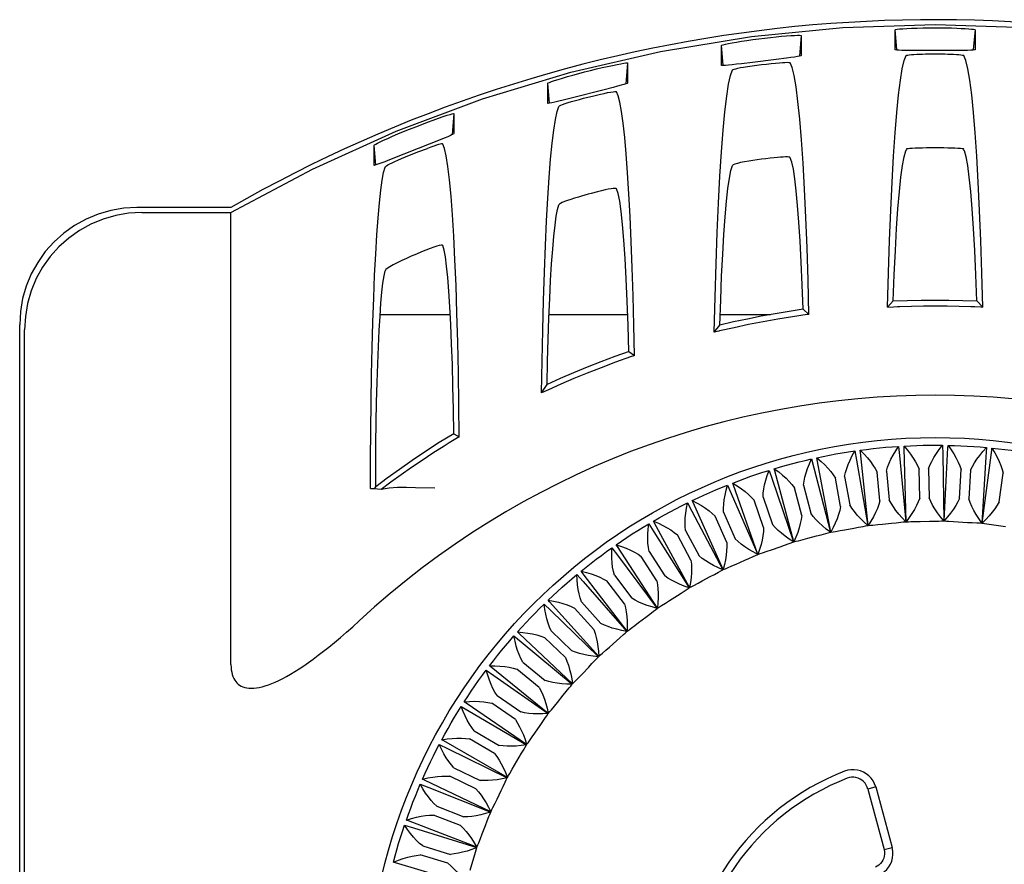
# Model space of a CAD drawing. Header units: inches. Extents: x 0 to 17, y 0 to 11.
# Tile 14 of 29: x 5.4 to 6.2, y 5.7 to 6.4. Entities that reach past the tile are written whole.
import ezdxf

# ---------------------------------------------------------------- set-up
doc = ezdxf.new("R2010")
doc.units = ezdxf.units.IN
doc.header["$LTSCALE"] = 0.935
doc.header["$MEASUREMENT"] = 0
doc.layers.get('0').update_dxf_attribs({"linetype": 'CONTINUOUS'})

msp = doc.modelspace()

# ---------------------------------------------------------------- linework, layer by layer
at = {"color": 7, "linetype": 'Continuous'}
for p, q in [((6.10423, 6.34962), (6.10423, 6.36644)), ((6.10569, 6.34975), (6.10423, 6.36644)), ((6.13769, 6.37083), (6.21507, 6.36829)), ((6.17116, 6.36644), (6.1697, 6.34975)), ((6.17116, 6.36644), (6.17116, 6.34962)), ((5.90737, 6.34823), (5.9836, 6.36077)), ((6.02549, 6.36159), (6.02398, 6.34428)), ((6.02549, 6.36159), (6.02549, 6.34477)), ((5.95856, 6.33648), (5.95856, 6.35329)), ((5.96002, 6.33661), (5.95856, 6.35329)), ((5.83211, 6.33076), (5.90737, 6.34823)), ((6.01294, 6.3426), (6.00425, 6.34147)), ((6.14798, 6.34894), (6.1284, 6.34893)), ((6.15739, 6.34898), (6.14798, 6.34894)), ((5.87982, 6.33852), (5.87829, 6.32101)), ((5.87982, 6.33852), (5.87982, 6.3217)), ((6.00425, 6.34147), (5.98456, 6.33902)), ((5.75815, 6.30841), (5.83211, 6.33076)), ((5.81289, 6.30472), (5.81289, 6.32154)), ((5.81435, 6.30485), (5.81289, 6.32154)), ((5.86766, 6.31802), (5.85911, 6.31581)), ((5.85911, 6.31581), (5.83471, 6.30962)), ((5.6858, 6.28131), (5.75815, 6.30841)), ((5.73415, 6.2961), (5.7326, 6.27838)), ((5.73415, 6.2961), (5.73415, 6.27929)), ((5.61551, 6.24961), (5.6858, 6.28131)), ((5.66722, 6.25273), (5.66722, 6.26954)), ((5.66868, 6.25286), (5.66722, 6.26954)), ((5.72251, 6.27411), (5.70422, 6.26683)), ((5.6901, 6.25833), (5.69359, 6.25981)), ((5.70481, 6.26429), (5.71188, 6.26695)), ((6.11394, 6.26646), (6.11348, 6.26632)), ((6.11495, 6.2666), (6.11394, 6.26646)), ((6.16191, 6.26632), (6.16145, 6.26646)), ((5.54714, 6.21325), (5.61551, 6.24961)), ((5.85465, 6.23053), (5.84933, 6.22915)), ((5.54714, 6.21738), (5.46834, 6.21738)), ((5.47247, 6.21325), (5.54714, 6.21325)), ((5.54714, 5.83406), (5.54714, 6.21325)), ((6.1026, 6.13899), (6.09775, 6.1339)), ((6.17279, 6.13899), (6.17764, 6.1339)), ((5.67226, 6.12752), (5.7311, 6.12752)), ((5.81393, 6.12752), (5.87995, 6.12752)), ((5.95745, 6.12752), (5.99958, 6.12752)), ((6.03188, 6.12774), (6.02705, 6.13195)), ((6.03188, 6.12774), (6.03036, 6.12754)), ((6.09776, 6.1339), (6.10286, 6.13415)), ((6.1677, 6.13434), (6.17101, 6.13421)), ((5.36998, 4.11102), (5.36998, 6.11901)), ((5.9524, 6.11269), (5.95715, 6.11874)), ((5.3741, 4.11514), (5.3741, 6.11489)), ((5.88094, 6.09659), (5.88567, 6.09323)), ((5.80763, 6.0618), (5.8122, 6.06901)), ((5.81157, 6.06363), (5.80763, 6.0618)), ((5.81354, 6.06453), (5.81157, 6.06363)), ((5.73016, 6.01994), (5.72597, 6.01733)), ((5.73438, 6.02253), (5.73016, 6.01994)), ((5.73402, 6.02765), (5.73862, 6.02509)), ((5.73862, 6.02509), (5.73438, 6.02253)), ((6.07036, 6.01317), (6.07171, 6.00557)), ((6.10706, 6.01702), (6.1078, 6.00933)), ((6.14394, 6.01798), (6.14409, 6.01026)), ((6.18079, 6.01604), (6.18033, 6.00833)), ((6.03408, 6.00645), (6.03602, 5.99898)), ((6.07171, 6.00557), (6.08129, 5.95065)), ((6.1078, 6.00933), (6.11305, 5.95383)), ((6.14409, 6.01026), (6.14496, 5.95452)), ((6.18033, 6.00833), (6.17683, 5.95269)), ((5.99843, 5.99691), (6.00095, 5.98961)), ((6.03602, 5.99898), (6.04988, 5.94498)), ((6.09143, 5.9714), (6.08902, 5.99551)), ((6.09686, 5.99629), (6.09927, 5.97218)), ((6.12479, 5.97372), (6.12428, 5.99795)), ((6.13215, 5.99811), (6.13266, 5.97389)), ((6.15822, 5.97342), (6.15961, 5.99761)), ((6.16747, 5.99716), (6.16608, 5.97297)), ((5.67826, 5.99042), (5.66856, 5.98317)), ((6.00095, 5.98961), (6.01901, 5.93687)), ((6.05836, 5.96646), (6.05407, 5.99031)), ((6.06182, 5.9917), (6.06611, 5.96786)), ((6.19153, 5.9705), (6.19482, 5.99451)), ((5.66562, 5.98142), (5.66414, 5.98154)), ((5.66765, 5.98128), (5.66856, 5.98317)), ((5.7181, 5.98203), (5.70195, 5.98233)), ((5.96365, 5.9846), (5.96673, 5.97752)), ((6.02578, 5.95895), (6.01963, 5.98238)), ((6.02725, 5.98438), (6.0334, 5.96095)), ((5.96673, 5.97752), (5.98888, 5.92636)), ((5.99389, 5.9489), (5.98592, 5.97178)), ((5.99335, 5.97437), (6.00133, 5.95149)), ((5.92994, 5.9696), (5.93357, 5.96278)), ((5.93357, 5.96278), (5.95966, 5.91352)), ((5.96289, 5.93638), (5.95314, 5.95857)), ((5.96035, 5.96173), (5.9701, 5.93955)), ((6.12134, 5.95398), (6.12525, 5.95403)), ((6.12525, 5.95403), (6.13302, 5.9542)), ((6.15323, 5.95401), (6.15714, 5.95376)), ((6.15714, 5.95376), (6.1649, 5.95331)), ((5.89751, 5.952), (5.90166, 5.94549)), ((5.90166, 5.94549), (5.93153, 5.89842)), ((5.92845, 5.94654), (5.9399, 5.92519)), ((6.05804, 5.94642), (6.0619, 5.94709)), ((6.0619, 5.94709), (6.06955, 5.94846)), ((6.08954, 5.95144), (6.09344, 5.9518)), ((6.09344, 5.9518), (6.10118, 5.95258)), ((6.18503, 5.95154), (6.18891, 5.95098)), ((6.18891, 5.95098), (6.19661, 5.94993)), ((5.93296, 5.92147), (5.92151, 5.94282)), ((6.02704, 5.93894), (6.03083, 5.93991)), ((6.03083, 5.93991), (6.03835, 5.94188)), ((5.86656, 5.93191), (5.87121, 5.92575)), ((5.89783, 5.9289), (5.91092, 5.90851)), ((5.99671, 5.92906), (6.00042, 5.93032)), ((6.00042, 5.93032), (6.00776, 5.93288)), ((5.87121, 5.92575), (5.90468, 5.88117)), ((5.90429, 5.90426), (5.8912, 5.92464)), ((5.97085, 5.91837), (5.97797, 5.92149)), ((5.8435, 5.90889), (5.84083, 5.91238)), ((5.96725, 5.91682), (5.97085, 5.91837)), ((5.83728, 5.90945), (5.8424, 5.90367)), ((5.87947, 5.86202), (5.8435, 5.90889)), ((5.87707, 5.88485), (5.86242, 5.90414)), ((5.86869, 5.90891), (5.88334, 5.88961)), ((5.93885, 5.90231), (5.94231, 5.90414)), ((5.94231, 5.90414), (5.94916, 5.90781)), ((5.8424, 5.90367), (5.87927, 5.86186)), ((5.91167, 5.88562), (5.91498, 5.88771)), ((5.91498, 5.88771), (5.92152, 5.89191)), ((5.80985, 5.88477), (5.81541, 5.87941)), ((5.81541, 5.87941), (5.85544, 5.84062)), ((5.85145, 5.86336), (5.83533, 5.88145)), ((5.84121, 5.88669), (5.85733, 5.8686)), ((5.88902, 5.86919), (5.89521, 5.87389)), ((5.88588, 5.86684), (5.88902, 5.86919)), ((5.78445, 5.85801), (5.79041, 5.8531)), ((5.8276, 5.83993), (5.81011, 5.8567)), ((5.81556, 5.86238), (5.83305, 5.84561)), ((5.79041, 5.8531), (5.83336, 5.81757)), ((5.86165, 5.84611), (5.86459, 5.84869)), ((5.86459, 5.84869), (5.8704, 5.85386)), ((5.80566, 5.8147), (5.7869, 5.83004)), ((5.79189, 5.83614), (5.81064, 5.82079)), ((5.84185, 5.82633), (5.84723, 5.83195)), ((5.76122, 5.82934), (5.76755, 5.82491)), ((5.76755, 5.82491), (5.81316, 5.79286)), ((5.83912, 5.82353), (5.84185, 5.82633)), ((5.77036, 5.80812), (5.79025, 5.79429)), ((5.82093, 5.80227), (5.82585, 5.80828)), ((5.74031, 5.79893), (5.74697, 5.79502)), ((5.78576, 5.78783), (5.76586, 5.80165)), ((5.81843, 5.79925), (5.82093, 5.80227)), ((5.74697, 5.79502), (5.79495, 5.76664)), ((5.80196, 5.77663), (5.8064, 5.78301)), ((5.75109, 5.7785), (5.77201, 5.76627)), ((5.79971, 5.77343), (5.80196, 5.77663)), ((5.72186, 5.76698), (5.7288, 5.7636)), ((5.76804, 5.75947), (5.74711, 5.7717)), ((5.7288, 5.7636), (5.77886, 5.73908)), ((5.78507, 5.74958), (5.78899, 5.75629)), ((5.7342, 5.74745), (5.75602, 5.73691)), ((5.78307, 5.74622), (5.78507, 5.74958)), ((5.75259, 5.72982), (5.73077, 5.74036)), ((5.70597, 5.73368), (5.71315, 5.73086)), ((5.71315, 5.73086), (5.76498, 5.71034)), ((6.08787, 5.73136), (6.08118, 5.72954)), ((6.08787, 5.73136), (6.10166, 5.68065)), ((5.77035, 5.72129), (5.77373, 5.72829)), ((6.08118, 5.72954), (6.095, 5.67884)), ((5.7198, 5.71518), (5.74238, 5.70638)), ((5.76862, 5.71778), (5.77035, 5.72129)), ((5.73952, 5.69904), (5.71694, 5.70784)), ((5.69273, 5.69923), (5.70012, 5.69698)), ((5.75789, 5.69194), (5.76071, 5.69918)), ((5.70012, 5.69698), (5.7534, 5.68059)), ((5.75644, 5.6883), (5.75789, 5.69194)), ((5.70798, 5.68188), (5.73118, 5.67488)), ((5.7289, 5.66734), (5.70571, 5.67434)), ((6.095, 5.67884), (6.10166, 5.68065)), ((5.74777, 5.6617), (5.75002, 5.66914))]:
    msp.add_line(p, q, dxfattribs=at)
for points in [[(5.9836, 6.36077), (6.06032, 6.36829), (6.13769, 6.37083)], [(6.10423, 6.36644), (6.10464, 6.36663), (6.10584, 6.36684), (6.10786, 6.36706), (6.1106, 6.36729), (6.11401, 6.3675), (6.11801, 6.36769), (6.12253, 6.36785), (6.12742, 6.36798), (6.13245, 6.36805), (6.13769, 6.36808)], [(6.13769, 6.36808), (6.14246, 6.36806), (6.14707, 6.368), (6.15155, 6.36789), (6.15576, 6.36776), (6.15959, 6.36759), (6.16299, 6.36741), (6.16587, 6.3672)], [(6.16587, 6.3672), (6.16819, 6.367), (6.16984, 6.3668), (6.17086, 6.3666)], [(6.17086, 6.3666), (6.17095, 6.36657), (6.17102, 6.36655), (6.17108, 6.36652), (6.17113, 6.36649), (6.17115, 6.36646), (6.17116, 6.36644)], [(5.95856, 6.35329), (5.95892, 6.35352), (5.96001, 6.35385), (5.96182, 6.35429), (5.96432, 6.35482), (5.96747, 6.35542), (5.97118, 6.35607), (5.97537, 6.35676), (5.97992, 6.35745), (5.98475, 6.35814), (5.98972, 6.3588), (5.99473, 6.35942), (5.99968, 6.35999), (6.00447, 6.36048), (6.00899, 6.36091), (6.01312, 6.36125), (6.01678, 6.36151), (6.01986, 6.36169)], [(6.01986, 6.36169), (6.02232, 6.36178), (6.02408, 6.36179), (6.02517, 6.36172)], [(6.02517, 6.36172), (6.02527, 6.3617), (6.02535, 6.36168), (6.02541, 6.36166), (6.02545, 6.36164), (6.02548, 6.36161), (6.02549, 6.36159)], [(6.02549, 6.34477), (6.02513, 6.34456), (6.02406, 6.3443), (6.02227, 6.34396), (6.0198, 6.34356), (6.01664, 6.3431), (6.01294, 6.3426)], [(6.09775, 6.1339), (6.09853, 6.16254), (6.09942, 6.18956), (6.10044, 6.21504), (6.10157, 6.23872), (6.1028, 6.26038), (6.10413, 6.27991), (6.10554, 6.29711), (6.10703, 6.3119), (6.10857, 6.32413), (6.11017, 6.33373), (6.11181, 6.34057), (6.11348, 6.3447)], [(6.10459, 6.34946), (6.10448, 6.34948), (6.10439, 6.34951), (6.10432, 6.34954), (6.10427, 6.34956), (6.10424, 6.34959), (6.10423, 6.34962)], [(6.10968, 6.34912), (6.10734, 6.34921), (6.10566, 6.34932), (6.10459, 6.34946)], [(6.1284, 6.34893), (6.11977, 6.34897), (6.11596, 6.349), (6.11257, 6.34905), (6.10968, 6.34912)], [(6.11348, 6.3447), (6.11388, 6.34497), (6.11474, 6.34521), (6.11606, 6.34543), (6.1178, 6.34561), (6.1199, 6.34576), (6.12233, 6.34588)], [(6.12233, 6.34588), (6.12457, 6.34597), (6.12698, 6.34604), (6.12954, 6.3461), (6.1322, 6.34614), (6.13493, 6.34616), (6.13769, 6.34617)], [(6.13769, 6.34617), (6.14046, 6.34616), (6.14319, 6.34614), (6.14585, 6.3461), (6.14841, 6.34604), (6.15082, 6.34597), (6.15306, 6.34588)], [(6.15306, 6.34588), (6.15549, 6.34576), (6.15759, 6.34561), (6.15933, 6.34543), (6.16065, 6.34521), (6.16151, 6.34497), (6.16191, 6.3447)], [(6.17116, 6.34962), (6.17074, 6.34945), (6.16955, 6.34931), (6.16753, 6.34919), (6.16479, 6.3491), (6.16138, 6.34903), (6.15739, 6.34898)], [(6.17764, 6.1339), (6.17687, 6.16249), (6.17597, 6.18948), (6.17496, 6.21495), (6.17383, 6.23863), (6.1726, 6.26031), (6.17127, 6.27985), (6.16985, 6.29708), (6.16837, 6.31188), (6.16682, 6.32412), (6.16522, 6.33373), (6.16358, 6.34057), (6.16191, 6.3447)], [(5.81289, 6.32154), (5.81323, 6.3218), (5.81425, 6.32226), (5.81599, 6.32291), (5.81841, 6.32374), (5.82154, 6.32475), (5.82525, 6.3259), (5.82944, 6.32713), (5.83398, 6.32843), (5.83878, 6.32974), (5.84373, 6.33105), (5.84872, 6.33231), (5.85366, 6.33352), (5.85844, 6.33463), (5.86298, 6.33565), (5.86719, 6.33655), (5.87095, 6.3373), (5.87408, 6.33788)], [(5.87408, 6.33788), (5.87658, 6.33829), (5.87837, 6.33854), (5.87948, 6.33861)], [(5.87948, 6.33861), (5.87958, 6.33861), (5.87967, 6.3386), (5.87973, 6.33858), (5.87978, 6.33857), (5.87981, 6.33854), (5.87982, 6.33852)], [(5.95892, 6.33636), (5.95881, 6.33637), (5.95872, 6.33639), (5.95865, 6.33641), (5.9586, 6.33643), (5.95857, 6.33645), (5.95856, 6.33648)], [(5.96434, 6.33669), (5.96184, 6.33647), (5.96005, 6.33636), (5.95892, 6.33636)], [(5.98456, 6.33902), (5.97528, 6.3379), (5.97113, 6.33742), (5.96745, 6.33701), (5.96434, 6.33669)], [(5.96781, 6.33267), (5.96823, 6.33302), (5.96914, 6.33338), (5.97053, 6.33378), (5.97236, 6.3342), (5.97458, 6.33463), (5.97713, 6.33507)], [(5.97713, 6.33507), (5.98047, 6.33561), (5.98416, 6.33614), (5.9881, 6.33668), (5.99216, 6.3372), (5.99621, 6.33769), (6.00013, 6.33812), (6.00378, 6.33848), (6.00709, 6.33877)], [(6.00709, 6.33877), (6.0096, 6.33896), (6.01177, 6.33908), (6.01357, 6.33911), (6.01494, 6.33906), (6.01583, 6.33892), (6.01624, 6.33869)], [(6.03188, 6.12774), (6.03113, 6.15643), (6.03025, 6.18351), (6.02924, 6.20908), (6.02813, 6.23285), (6.0269, 6.2546), (6.02558, 6.2742), (6.02417, 6.29145), (6.02269, 6.30625), (6.02114, 6.31845), (6.01954, 6.32798), (6.01791, 6.33471), (6.01624, 6.33869)], [(5.9524, 6.11269), (5.9531, 6.14218), (5.95393, 6.17008), (5.9549, 6.19649), (5.95598, 6.2211), (5.95718, 6.24369), (5.95849, 6.2641), (5.95988, 6.28216), (5.96135, 6.29772), (5.9629, 6.31064), (5.9645, 6.32084), (5.96613, 6.32817), (5.96781, 6.33267)], [(5.87982, 6.3217), (5.87948, 6.32146), (5.87844, 6.32106), (5.87672, 6.32051), (5.87433, 6.31982), (5.87127, 6.31898), (5.86766, 6.31802)], [(5.83471, 6.30962), (5.82585, 6.30741), (5.822, 6.30648), (5.81879, 6.30572)], [(5.83286, 6.30616), (5.83598, 6.30706), (5.83936, 6.30798), (5.84292, 6.30893), (5.84658, 6.30987), (5.85024, 6.31078), (5.85379, 6.31163), (5.85713, 6.3124), (5.86021, 6.31308)], [(5.86021, 6.31308), (5.86304, 6.31368), (5.86551, 6.31413), (5.86756, 6.31444), (5.86911, 6.31459), (5.87011, 6.31456), (5.87057, 6.31436)], [(5.88567, 6.09323), (5.88513, 6.1188), (5.88449, 6.14328), (5.88374, 6.16672), (5.8829, 6.18891), (5.88196, 6.20968), (5.88094, 6.22892), (5.87983, 6.24648), (5.87866, 6.26227), (5.87742, 6.27614), (5.87613, 6.28805), (5.87479, 6.29787), (5.87341, 6.30557), (5.872, 6.31106), (5.87057, 6.31436)], [(5.80763, 6.0618), (5.80806, 6.08867), (5.8086, 6.1145), (5.80926, 6.13939), (5.81002, 6.16307), (5.81089, 6.18538), (5.81186, 6.20616), (5.81292, 6.22525), (5.81406, 6.24254), (5.81527, 6.25788), (5.81655, 6.27117), (5.81789, 6.28231), (5.81927, 6.29121), (5.82069, 6.29777), (5.82214, 6.30202)], [(5.81326, 6.30465), (5.81315, 6.30465), (5.81306, 6.30465), (5.81299, 6.30466), (5.81293, 6.30468), (5.8129, 6.3047), (5.81289, 6.30472)], [(5.81879, 6.30572), (5.81622, 6.30516), (5.81439, 6.3048), (5.81326, 6.30465)], [(5.82214, 6.30203), (5.82262, 6.3025), (5.82367, 6.30306), (5.82526, 6.30372), (5.82736, 6.30447), (5.82992, 6.30528), (5.83286, 6.30616)], [(5.66722, 6.26954), (5.66757, 6.26986), (5.66854, 6.27044), (5.67011, 6.27126), (5.6723, 6.27235), (5.67518, 6.27371), (5.67865, 6.27529), (5.68268, 6.27709), (5.68715, 6.27902), (5.69198, 6.28105), (5.69702, 6.28311), (5.70211, 6.28514), (5.70716, 6.2871), (5.71201, 6.28894), (5.71665, 6.29064), (5.72112, 6.29222), (5.72512, 6.29359), (5.72838, 6.29465)], [(5.72838, 6.29465), (5.73092, 6.29543), (5.73272, 6.29593), (5.73378, 6.29614)], [(5.73378, 6.29614), (5.73389, 6.29615), (5.73399, 6.29616), (5.73406, 6.29616), (5.73411, 6.29615), (5.73414, 6.29613), (5.73415, 6.2961)], [(5.73415, 6.27929), (5.73379, 6.27899), (5.7328, 6.27846), (5.73118, 6.27772), (5.72892, 6.27675), (5.726, 6.27554), (5.72251, 6.27411)], [(5.7249, 6.27047), (5.72454, 6.27064), (5.7238, 6.27063), (5.7227, 6.27045), (5.72124, 6.27008), (5.7194, 6.26954), (5.71721, 6.26884), (5.71469, 6.26797), (5.71188, 6.26695)], [(5.73862, 6.02509), (5.73833, 6.05236), (5.73791, 6.07873), (5.73736, 6.10432), (5.73669, 6.12878), (5.7359, 6.15188), (5.73499, 6.17344), (5.73399, 6.19325), (5.73289, 6.21115), (5.7317, 6.22695), (5.73044, 6.24054), (5.72912, 6.25177), (5.72775, 6.26056), (5.72634, 6.26678), (5.7249, 6.27047)], [(6.13769, 6.26739), (6.13405, 6.26737), (6.13048, 6.26732), (6.12707, 6.26725), (6.12388, 6.26715), (6.12101, 6.26703), (6.11852, 6.26689), (6.11649, 6.26675), (6.11495, 6.2666)], [(6.1589, 6.26675), (6.15684, 6.26689), (6.15436, 6.26703), (6.15149, 6.26715), (6.14833, 6.26725), (6.14493, 6.26732), (6.14135, 6.26737), (6.13769, 6.26739)], [(5.70422, 6.26683), (5.6802, 6.25732), (5.6762, 6.25577), (5.67297, 6.25454)], [(5.69359, 6.25981), (5.70104, 6.26282), (5.70481, 6.26429)], [(6.01624, 6.25914), (6.01586, 6.25943), (6.01506, 6.25963), (6.01385, 6.25973), (6.01226, 6.25975), (6.01032, 6.25968), (6.00805, 6.25953), (6.00548, 6.25932), (6.00267, 6.25903)], [(6.02705, 6.13195), (6.02629, 6.15252), (6.02544, 6.17156), (6.0245, 6.18914), (6.02349, 6.20505), (6.0224, 6.21915), (6.02126, 6.23133), (6.02006, 6.24149), (6.01881, 6.24956), (6.01754, 6.25543), (6.01624, 6.25914)], [(6.1026, 6.13899), (6.10345, 6.161), (6.10438, 6.18121), (6.10543, 6.1997), (6.10655, 6.21624), (6.10776, 6.23064), (6.10903, 6.2428), (6.11035, 6.25259), (6.11172, 6.25995), (6.11312, 6.26475), (6.11392, 6.26605)], [(6.16145, 6.26646), (6.16045, 6.2666), (6.1589, 6.26675)], [(6.17279, 6.13899), (6.17194, 6.16101), (6.171, 6.18123), (6.16996, 6.19973), (6.16884, 6.21627), (6.16763, 6.23067), (6.16636, 6.24283), (6.16503, 6.25261), (6.16366, 6.25996), (6.16227, 6.26476), (6.16147, 6.26605)], [(5.66414, 5.98167), (5.6642, 6.00614), (5.66437, 6.03023), (5.66465, 6.05405), (5.66504, 6.07729), (5.66555, 6.09974), (5.66615, 6.12124), (5.66686, 6.1416), (5.66765, 6.16067), (5.66853, 6.1783), (5.6695, 6.19435), (5.67053, 6.20868), (5.67163, 6.22119), (5.67278, 6.23177), (5.67398, 6.24034), (5.67521, 6.24678), (5.67647, 6.25114)], [(5.6676, 6.25272), (5.66749, 6.2527), (5.66739, 6.25268), (5.66732, 6.25268), (5.66727, 6.25269), (5.66723, 6.2527), (5.66722, 6.25273)], [(5.67297, 6.25454), (5.67044, 6.25361), (5.66866, 6.25301), (5.6676, 6.25272)], [(5.67647, 6.25116), (5.67685, 6.25166), (5.67764, 6.25228), (5.67882, 6.25303), (5.6804, 6.25389), (5.68234, 6.25486), (5.68464, 6.25594), (5.68723, 6.25709), (5.6901, 6.25833)], [(5.95715, 6.11874), (5.95787, 6.14003), (5.95868, 6.15981), (5.95959, 6.17814), (5.96058, 6.19481), (5.96165, 6.20965), (5.96279, 6.22255), (5.96398, 6.23338), (5.96523, 6.24206), (5.9665, 6.24848), (5.96781, 6.25267)], [(5.98159, 6.25624), (5.97785, 6.25561), (5.97458, 6.25499), (5.97187, 6.25438), (5.9698, 6.25379), (5.96843, 6.25322), (5.96781, 6.25267)], [(6.00267, 6.25903), (5.99932, 6.25866), (5.9958, 6.25824), (5.99214, 6.25777), (5.98849, 6.25727), (5.98495, 6.25676), (5.98159, 6.25624)], [(5.83849, 6.22612), (5.83518, 6.22513), (5.83211, 6.22417), (5.82935, 6.22325), (5.82698, 6.22238), (5.82503, 6.22158), (5.82355, 6.22084), (5.82259, 6.2202), (5.82214, 6.21964)], [(5.84933, 6.22915), (5.8466, 6.22841), (5.84386, 6.22766), (5.84114, 6.2269), (5.83849, 6.22612)], [(5.87057, 6.23295), (5.87013, 6.23323), (5.86918, 6.23334), (5.86777, 6.23326), (5.86591, 6.23301), (5.86362, 6.23259), (5.86094, 6.23203), (5.85794, 6.23134), (5.85465, 6.23053)], [(5.88094, 6.09659), (5.88029, 6.11841), (5.87953, 6.1387), (5.87866, 6.15754), (5.8777, 6.17466), (5.87666, 6.18986), (5.87554, 6.20304), (5.87437, 6.21401), (5.87314, 6.22272), (5.87187, 6.22902), (5.87057, 6.23294)], [(5.8122, 6.06901), (5.81265, 6.08844), (5.81318, 6.1069), (5.8138, 6.12445), (5.81449, 6.14091), (5.81526, 6.15612), (5.8161, 6.16999), (5.817, 6.18239), (5.81795, 6.19325), (5.81894, 6.20247), (5.81998, 6.20998), (5.82105, 6.21569), (5.82214, 6.21964)], [(5.46834, 6.21738), (5.45725, 6.21674), (5.44644, 6.21491), (5.43584, 6.21185), (5.42565, 6.20764), (5.416, 6.2023), (5.407, 6.19592), (5.39878, 6.18857), (5.39143, 6.18035), (5.38506, 6.17135), (5.37972, 6.1617), (5.3755, 6.15151), (5.37244, 6.14091), (5.37061, 6.1301), (5.36998, 6.11901)], [(5.47248, 6.21325), (5.46132, 6.21261), (5.45047, 6.21077), (5.43987, 6.20769), (5.42969, 6.20347), (5.42006, 6.19813), (5.4111, 6.19177), (5.40291, 6.18444), (5.39558, 6.17626), (5.38922, 6.16729), (5.38389, 6.15767), (5.37966, 6.14749), (5.37659, 6.13688), (5.37475, 6.12603), (5.3741, 6.11488)], [(5.7249, 6.18541), (5.72441, 6.18572), (5.72336, 6.18574), (5.72181, 6.18546), (5.71977, 6.1849), (5.71723, 6.18406), (5.71421, 6.18295), (5.71072, 6.1816), (5.70686, 6.18005), (5.70269, 6.1783), (5.69842, 6.17646), (5.69433, 6.17466), (5.69037, 6.17285), (5.6865, 6.171), (5.68307, 6.16925), (5.68031, 6.16769), (5.67828, 6.16633), (5.67702, 6.16522), (5.67647, 6.16435)], [(5.73402, 6.02765), (5.73372, 6.04785), (5.73332, 6.06715), (5.73282, 6.08564), (5.73222, 6.10306), (5.73153, 6.11921), (5.73076, 6.13395), (5.72992, 6.14712), (5.72901, 6.15859), (5.72804, 6.16824), (5.72703, 6.17599), (5.72598, 6.1817), (5.7249, 6.18541)], [(5.66856, 5.98317), (5.66862, 6.00147), (5.66876, 6.0194), (5.669, 6.03705), (5.66933, 6.05418), (5.66974, 6.0706), (5.67024, 6.08617), (5.67081, 6.10073), (5.67146, 6.11416), (5.67217, 6.12631), (5.67294, 6.13708), (5.67377, 6.14634), (5.67464, 6.15403), (5.67554, 6.16002), (5.67647, 6.16434)], [(6.10263, 6.13899), (6.11427, 6.13942), (6.12593, 6.13969), (6.13762, 6.13977), (6.14933, 6.13969), (6.16105, 6.13943), (6.17277, 6.13899)], [(6.03036, 6.12754), (6.01804, 6.12573), (6.00575, 6.12373), (5.9935, 6.12154), (5.98128, 6.11915), (5.96911, 6.11656), (5.95697, 6.11379)], [(6.0271, 6.13195), (6.01527, 6.13018), (6.00351, 6.12823), (5.99183, 6.12611), (5.98021, 6.12382), (5.96865, 6.12136), (5.95715, 6.11874)], [(6.10286, 6.13415), (6.10627, 6.13429), (6.10797, 6.13436)], [(6.10797, 6.13436), (6.11793, 6.13467), (6.12788, 6.13486), (6.13784, 6.13492), (6.14779, 6.13485), (6.15775, 6.13466), (6.1677, 6.13434)], [(6.17101, 6.13421), (6.17598, 6.13398), (6.17764, 6.1339)], [(5.95697, 6.11379), (5.95621, 6.11361), (5.9524, 6.11269)], [(5.88098, 6.0966), (5.86911, 6.09237), (5.8574, 6.08799), (5.84585, 6.08346), (5.83446, 6.07878), (5.82324, 6.07396), (5.8122, 6.06901)], [(5.8822, 6.09204), (5.86963, 6.08756), (5.85751, 6.08302), (5.84584, 6.07843), (5.83463, 6.07381), (5.82386, 6.06917), (5.81354, 6.06453)], [(5.88567, 6.09323), (5.8851, 6.09304), (5.8822, 6.09204)], [(5.73402, 6.02765), (5.72187, 6.02014), (5.71023, 6.01264), (5.69909, 6.00517), (5.68843, 5.99776), (5.67826, 5.99042)], [(5.72597, 6.01733), (5.71655, 6.01132), (5.70738, 6.00527), (5.69846, 5.99921), (5.68979, 5.99312), (5.68136, 5.98702), (5.67316, 5.98091)], [(6.03858, 6.00744), (6.04384, 6.00858), (6.04911, 6.00965), (6.05441, 6.01064), (6.05971, 6.01156), (6.06503, 6.0124), (6.07036, 6.01317)], [(6.06182, 5.9917), (6.06255, 5.99499), (6.06356, 5.99838), (6.06483, 6.00186), (6.06638, 6.00547), (6.06823, 6.00924), (6.07036, 6.01317)], [(6.07492, 6.01381), (6.08026, 6.01453), (6.0856, 6.01517), (6.09096, 6.01575), (6.09632, 6.01625), (6.10169, 6.01667), (6.10706, 6.01702)], [(6.08155, 5.95069), (6.0751, 6.012), (6.07492, 6.01381)], [(6.07492, 6.01381), (6.07809, 6.01057), (6.08092, 6.00741), (6.08342, 6.00434), (6.08559, 6.00133), (6.08746, 5.99839), (6.08902, 5.99551)], [(6.09686, 5.99629), (6.09785, 5.9995), (6.09912, 6.0028), (6.10066, 6.00618), (6.10249, 6.00966), (6.10463, 6.01328), (6.10706, 6.01702)], [(6.11166, 6.01729), (6.11703, 6.0176), (6.12241, 6.01782), (6.12779, 6.01797), (6.13318, 6.01805), (6.13856, 6.01805), (6.14394, 6.01798)], [(6.11331, 5.95385), (6.11169, 6.01549), (6.11166, 6.01729)], [(6.11166, 6.01729), (6.11456, 6.01383), (6.11713, 6.01046), (6.11938, 6.00719), (6.12132, 6.00402), (6.12295, 6.00094), (6.12428, 5.99795)], [(6.13215, 5.99811), (6.13339, 6.00124), (6.13492, 6.00443), (6.13672, 6.00767), (6.13881, 6.011), (6.14122, 6.01443), (6.14394, 6.01798)], [(6.14522, 5.95451), (6.14845, 6.01608), (6.14855, 6.01789)], [(6.14855, 6.01789), (6.15117, 6.01421), (6.15347, 6.01065), (6.15546, 6.00721), (6.15714, 6.00389), (6.15853, 6.00069), (6.15961, 5.99761)], [(6.14855, 6.01789), (6.15393, 6.01777), (6.15931, 6.01757), (6.16469, 6.0173), (6.17006, 6.01695), (6.17543, 6.01653), (6.18079, 6.01604)], [(6.16747, 5.99716), (6.16896, 6.00018), (6.17073, 6.00324), (6.17278, 6.00633), (6.17513, 6.00949), (6.1778, 6.01272), (6.18079, 6.01604)], [(6.17709, 5.95267), (6.18513, 6.0138), (6.18538, 6.01559)], [(6.18538, 6.01559), (6.18768, 6.01174), (6.1897, 6.00802), (6.19143, 6.0044), (6.19286, 6.00092), (6.19399, 5.99763), (6.19482, 5.99451)], [(6.18538, 6.01559), (6.19073, 6.01505), (6.19608, 6.01443), (6.20142, 6.01374), (6.20675, 6.01297), (6.21207, 6.01213), (6.21737, 6.01121)], [(6.00284, 5.99825), (6.008, 5.9998), (6.01317, 6.00127), (6.01837, 6.00268), (6.02359, 6.00401), (6.02883, 6.00527), (6.03408, 6.00645)], [(6.02725, 5.98438), (6.02773, 5.98775), (6.02847, 5.99121), (6.02945, 5.99475), (6.03071, 5.99844), (6.03225, 6.00235), (6.03408, 6.00645)], [(6.05013, 5.94504), (6.0389, 6.00566), (6.03858, 6.00744)], [(6.03858, 6.00744), (6.042, 6.00446), (6.04507, 6.00153), (6.04779, 5.99868), (6.05018, 5.99587), (6.05228, 5.99308), (6.05407, 5.99031)], [(5.96794, 5.98628), (5.97296, 5.98823), (5.978, 5.99011), (5.98307, 5.99191), (5.98817, 5.99365), (5.99329, 5.99532), (5.99843, 5.99691)], [(5.99335, 5.97437), (5.99357, 5.97777), (5.99404, 5.98128), (5.99474, 5.98489), (5.9957, 5.98866), (5.99694, 5.99267), (5.99843, 5.99691)], [(6.01926, 5.93695), (6.0033, 5.9965), (6.00284, 5.99825)], [(6.00284, 5.99825), (6.00649, 5.99554), (6.00978, 5.99287), (6.01271, 5.99023), (6.01531, 5.98762), (6.01762, 5.985), (6.01963, 5.98238)], [(5.67316, 5.98091), (5.66711, 5.98131), (5.66562, 5.98142)], [(5.70195, 5.98233), (5.6943, 5.98253), (5.68695, 5.98249), (5.67991, 5.98192), (5.67316, 5.98091)], [(5.93408, 5.97161), (5.93893, 5.97395), (5.94381, 5.97622), (5.94873, 5.97842), (5.95367, 5.98055), (5.95865, 5.98261), (5.96365, 5.9846)], [(5.96035, 5.96173), (5.9603, 5.96513), (5.96049, 5.96867), (5.96091, 5.97232), (5.96157, 5.97616), (5.96249, 5.98026), (5.96365, 5.9846)], [(5.98912, 5.92645), (5.96853, 5.98457), (5.96794, 5.98628)], [(5.96794, 5.98628), (5.97179, 5.98387), (5.97528, 5.98146), (5.97841, 5.97907), (5.98121, 5.97666), (5.98371, 5.97423), (5.98592, 5.97178)], [(5.95989, 5.91363), (5.93481, 5.96996), (5.93408, 5.97161)], [(5.93408, 5.97161), (5.93809, 5.96952), (5.94176, 5.96739), (5.94509, 5.96524), (5.94808, 5.96305), (5.95077, 5.96083), (5.95314, 5.95857)], [(6.09143, 5.9714), (6.09046, 5.9682), (6.08923, 5.9649), (6.08773, 5.96152), (6.08595, 5.95804), (6.08389, 5.95442), (6.08155, 5.95069)], [(6.11305, 5.95383), (6.10997, 5.95709), (6.10721, 5.96026), (6.10478, 5.96333), (6.10265, 5.96634), (6.10081, 5.96929), (6.09927, 5.97218)], [(6.12479, 5.97372), (6.12357, 5.9706), (6.12207, 5.96741), (6.12031, 5.96416), (6.11827, 5.96083), (6.11593, 5.95739), (6.11331, 5.95385)], [(6.14496, 5.95452), (6.14214, 5.95801), (6.13963, 5.96139), (6.13746, 5.96464), (6.13558, 5.96779), (6.13398, 5.97088), (6.13266, 5.97389)], [(6.15822, 5.97342), (6.15676, 5.9704), (6.15502, 5.96734), (6.15301, 5.96424), (6.15071, 5.96108), (6.14812, 5.95783), (6.14522, 5.95451)], [(6.17683, 5.95269), (6.17429, 5.9564), (6.17206, 5.95996), (6.17014, 5.96338), (6.16851, 5.96667), (6.16716, 5.96987), (6.16608, 5.97297)], [(6.19153, 5.9705), (6.18984, 5.96761), (6.18787, 5.96469), (6.18562, 5.96176), (6.18308, 5.95879), (6.18023, 5.95575), (6.17709, 5.95267)], [(5.90148, 5.95433), (5.90613, 5.95704), (5.91082, 5.95968), (5.91555, 5.96226), (5.92031, 5.96477), (5.92511, 5.96722), (5.92994, 5.9696)], [(5.92845, 5.94654), (5.92813, 5.9499), (5.92804, 5.95344), (5.92817, 5.95714), (5.92853, 5.96105), (5.92912, 5.9652), (5.92994, 5.9696)], [(6.05836, 5.96646), (6.05765, 5.96321), (6.05668, 5.95983), (6.05544, 5.95633), (6.05394, 5.9527), (6.05217, 5.94894), (6.05013, 5.94504)], [(6.08129, 5.95065), (6.07797, 5.95365), (6.07498, 5.95658), (6.07231, 5.95946), (6.06996, 5.96229), (6.06789, 5.96509), (6.06611, 5.96786)], [(5.93175, 5.89855), (5.90233, 5.95274), (5.90148, 5.95433)], [(5.90148, 5.95433), (5.90564, 5.95256), (5.90947, 5.95073), (5.91295, 5.94884), (5.91611, 5.94689), (5.91896, 5.94489), (5.92151, 5.94282)], [(6.02578, 5.95895), (6.02533, 5.95564), (6.02462, 5.9522), (6.02367, 5.94862), (6.02245, 5.94489), (6.02099, 5.941), (6.01926, 5.93695)], [(6.04988, 5.94498), (6.04636, 5.94769), (6.04315, 5.95038), (6.04025, 5.95305), (6.03767, 5.95569), (6.03538, 5.95833), (6.0334, 5.96095)], [(6.10902, 5.95339), (6.11103, 5.95361), (6.11305, 5.95383)], [(6.11331, 5.95385), (6.11535, 5.95387), (6.11737, 5.95389), (6.12134, 5.95398)], [(6.13302, 5.9542), (6.13694, 5.95431), (6.14091, 5.95439)], [(6.14091, 5.95439), (6.14293, 5.95445), (6.14496, 5.95452)], [(6.14522, 5.95451), (6.14726, 5.95437), (6.14927, 5.95424), (6.15323, 5.95401)], [(5.87033, 5.93455), (5.87476, 5.93761), (5.87923, 5.94061), (5.88374, 5.94356), (5.88829, 5.94643), (5.89288, 5.94925), (5.89751, 5.952)], [(5.89783, 5.9289), (5.89725, 5.93221), (5.89688, 5.93573), (5.89673, 5.93944), (5.89678, 5.94337), (5.89704, 5.94756), (5.89751, 5.952)], [(5.99389, 5.9489), (5.9937, 5.94557), (5.99327, 5.94209), (5.99259, 5.93844), (5.99168, 5.93462), (5.99052, 5.93062), (5.98912, 5.92645)], [(6.01901, 5.93687), (6.0153, 5.93929), (6.01189, 5.94171), (6.00879, 5.94414), (6.006, 5.94658), (6.00351, 5.94903), (6.00133, 5.95149)], [(6.05013, 5.94504), (6.05215, 5.94538), (6.05414, 5.94572), (6.05804, 5.94642)], [(6.06955, 5.94846), (6.07341, 5.94919), (6.07731, 5.94989)], [(6.07731, 5.94989), (6.07929, 5.95026), (6.08129, 5.95065)], [(6.08155, 5.95069), (6.08358, 5.95086), (6.08559, 5.95105), (6.08954, 5.95144)], [(6.10118, 5.95258), (6.10507, 5.953), (6.10902, 5.95339)], [(6.1649, 5.95331), (6.16882, 5.95311), (6.17278, 5.95289)], [(6.17278, 5.95289), (6.17479, 5.95279), (6.17683, 5.95269)], [(6.17709, 5.95267), (6.1791, 5.95237), (6.1811, 5.95208), (6.18503, 5.95154)], [(5.98888, 5.92636), (5.98498, 5.92848), (5.98139, 5.93063), (5.97811, 5.93281), (5.97514, 5.93502), (5.97247, 5.93727), (5.9701, 5.93955)], [(6.01926, 5.93695), (6.02124, 5.93744), (6.0232, 5.93794), (6.02704, 5.93894)], [(6.03835, 5.94188), (6.04213, 5.94291), (6.04597, 5.94392)], [(6.04597, 5.94392), (6.04792, 5.94444), (6.04988, 5.94498)], [(5.84083, 5.91238), (5.84501, 5.91578), (5.84922, 5.91913), (5.85349, 5.92241), (5.8578, 5.92564), (5.86216, 5.9288), (5.86656, 5.93191)], [(5.86869, 5.90891), (5.86785, 5.91218), (5.86721, 5.91566), (5.86676, 5.91933), (5.86651, 5.92323), (5.86644, 5.92743), (5.86656, 5.93191)], [(5.90489, 5.88132), (5.87131, 5.93302), (5.87033, 5.93455)], [(5.87033, 5.93455), (5.87459, 5.93312), (5.87855, 5.93159), (5.8822, 5.92997), (5.88554, 5.92826), (5.88854, 5.92649), (5.8912, 5.92464)], [(5.96289, 5.93638), (5.96296, 5.93305), (5.9628, 5.92953), (5.96241, 5.92585), (5.9618, 5.92198), (5.96096, 5.9179), (5.95989, 5.91363)], [(5.98912, 5.92645), (5.99105, 5.9271), (5.99296, 5.92775), (5.99671, 5.92906)], [(6.00776, 5.93288), (6.01145, 5.93419), (6.0152, 5.9355)], [(6.0152, 5.9355), (6.0171, 5.93618), (6.01901, 5.93687)], [(5.93296, 5.92147), (5.93329, 5.9182), (5.93341, 5.9147), (5.93331, 5.91093), (5.933, 5.90697), (5.93248, 5.90285), (5.93175, 5.89855)], [(5.95966, 5.91352), (5.95559, 5.91533), (5.95184, 5.91719), (5.94841, 5.91911), (5.94528, 5.92108), (5.94244, 5.92311), (5.9399, 5.92519)], [(5.97797, 5.92149), (5.98155, 5.9231), (5.98518, 5.92469)], [(5.98518, 5.92469), (5.98702, 5.92552), (5.98888, 5.92636)], [(5.84083, 5.91238), (5.84519, 5.91129), (5.84925, 5.91008), (5.85303, 5.90874), (5.8565, 5.9073), (5.85962, 5.90577), (5.86242, 5.90414)], [(5.9561, 5.91157), (5.95787, 5.91253), (5.95966, 5.91352)], [(5.95989, 5.91363), (5.96177, 5.91443), (5.96362, 5.91523), (5.96725, 5.91682)], [(5.81317, 5.88796), (5.81706, 5.89168), (5.821, 5.89535), (5.825, 5.89896), (5.82904, 5.90251), (5.83314, 5.90601), (5.83728, 5.90945)], [(5.84121, 5.88669), (5.84012, 5.88988), (5.8392, 5.8933), (5.83847, 5.89693), (5.83791, 5.90081), (5.83751, 5.90499), (5.83728, 5.90945)], [(5.90429, 5.90426), (5.90489, 5.90097), (5.90528, 5.89748), (5.90548, 5.89378), (5.90548, 5.88986), (5.90528, 5.8857), (5.90489, 5.88132)], [(5.93153, 5.89842), (5.92732, 5.89992), (5.92342, 5.90149), (5.91986, 5.90312), (5.91661, 5.90483), (5.91362, 5.90663), (5.91092, 5.90851)], [(5.94916, 5.90781), (5.9526, 5.90969), (5.9561, 5.91157)], [(5.92152, 5.89191), (5.9248, 5.89405), (5.92814, 5.8962)], [(5.92814, 5.8962), (5.92983, 5.8973), (5.93153, 5.89842)], [(5.93175, 5.89855), (5.93357, 5.8995), (5.93535, 5.90044), (5.93885, 5.90231)], [(5.85563, 5.84079), (5.81437, 5.88661), (5.81317, 5.88796)], [(5.81317, 5.88796), (5.81759, 5.88722), (5.82174, 5.88633), (5.82561, 5.8853), (5.82918, 5.88413), (5.83242, 5.88285), (5.83533, 5.88145)], [(5.90468, 5.88117), (5.90035, 5.88233), (5.89634, 5.88359), (5.89266, 5.88494), (5.88928, 5.88639), (5.88617, 5.88795), (5.88334, 5.88961)], [(5.7875, 5.86145), (5.79109, 5.86547), (5.79473, 5.86943), (5.79843, 5.87334), (5.80219, 5.87721), (5.80599, 5.88101), (5.80985, 5.88477)], [(5.81556, 5.86238), (5.81422, 5.86547), (5.81304, 5.86881), (5.81202, 5.87237), (5.81116, 5.8762), (5.81043, 5.88034), (5.80985, 5.88477)], [(5.87707, 5.88485), (5.87792, 5.8816), (5.87859, 5.87814), (5.87907, 5.87448), (5.87938, 5.87058), (5.87951, 5.86643), (5.87947, 5.86202)], [(5.90148, 5.87868), (5.90307, 5.87992), (5.90468, 5.88117)], [(5.90489, 5.88132), (5.90662, 5.8824), (5.90833, 5.88347), (5.91167, 5.88562)], [(5.89521, 5.87389), (5.89832, 5.87628), (5.90148, 5.87868)], [(5.54714, 5.83406), (5.54722, 5.83173), (5.54742, 5.82955), (5.54776, 5.82753), (5.54823, 5.82568), (5.54881, 5.82396), (5.5495, 5.8224), (5.5503, 5.821), (5.55119, 5.81975), (5.55217, 5.81863), (5.55325, 5.81763), (5.55442, 5.81677), (5.55571, 5.81602), (5.55712, 5.81539), (5.55866, 5.81488), (5.56036, 5.8145), (5.56221, 5.81426), (5.5642, 5.81418), (5.56632, 5.81426), (5.56856, 5.8145), (5.57091, 5.8149), (5.57338, 5.81547), (5.57595, 5.81621), (5.57863, 5.8171), (5.58143, 5.81817), (5.58435, 5.81941), (5.58738, 5.82081), (5.59053, 5.82239), (5.5938, 5.82414), (5.59719, 5.82608), (5.60071, 5.8282), (5.60436, 5.83051), (5.60815, 5.83301), (5.61208, 5.83572), (5.61616, 5.83864), (5.62039, 5.84178), (5.62478, 5.84515), (5.62934, 5.84875), (5.63406, 5.85261), (5.63896, 5.85672), (5.64404, 5.86111), (5.64931, 5.86579), (5.65477, 5.87077)], [(5.85145, 5.86336), (5.85255, 5.86019), (5.85349, 5.8568), (5.85426, 5.85318), (5.85487, 5.84932), (5.85533, 5.84519), (5.85563, 5.84079)], [(5.87927, 5.86186), (5.87485, 5.86268), (5.87075, 5.86363), (5.86698, 5.86468), (5.86351, 5.86586), (5.86029, 5.86717), (5.85733, 5.8686)], [(5.87947, 5.86202), (5.88111, 5.86324), (5.88272, 5.86445), (5.88588, 5.86684)], [(5.76399, 5.83301), (5.76726, 5.83729), (5.77058, 5.84153), (5.77396, 5.84572), (5.7774, 5.84987), (5.78089, 5.85396), (5.78445, 5.85801)], [(5.79189, 5.83614), (5.79032, 5.83911), (5.78888, 5.84234), (5.78759, 5.84582), (5.78642, 5.84958), (5.78537, 5.85364), (5.78445, 5.85801)], [(5.83353, 5.81776), (5.78881, 5.8602), (5.7875, 5.86145)], [(5.7875, 5.86145), (5.792, 5.86105), (5.7962, 5.8605), (5.80012, 5.85977), (5.80374, 5.85889), (5.80707, 5.85787), (5.81011, 5.8567)], [(5.8704, 5.85386), (5.8733, 5.85649), (5.87627, 5.85913)], [(5.87627, 5.85913), (5.87776, 5.86048), (5.87927, 5.86186)], [(5.8276, 5.83993), (5.82894, 5.83686), (5.83014, 5.83355), (5.8312, 5.83001), (5.83211, 5.8262), (5.83289, 5.82212), (5.83353, 5.81776)], [(5.85544, 5.84062), (5.85098, 5.84109), (5.84682, 5.84171), (5.84298, 5.84247), (5.83942, 5.84337), (5.8361, 5.84442), (5.83305, 5.84561)], [(5.85267, 5.83766), (5.85405, 5.83913), (5.85544, 5.84062)], [(5.85563, 5.84079), (5.85717, 5.84213), (5.85869, 5.84347), (5.86165, 5.84611)], [(5.81331, 5.79307), (5.7654, 5.83187), (5.76399, 5.83301)], [(5.76399, 5.83301), (5.7685, 5.83297), (5.77273, 5.83274), (5.7767, 5.83232), (5.7804, 5.83173), (5.78379, 5.83097), (5.7869, 5.83004)], [(5.84723, 5.83195), (5.84992, 5.8348), (5.85267, 5.83766)], [(5.74279, 5.80281), (5.74571, 5.80734), (5.74869, 5.81182), (5.75173, 5.81627), (5.75483, 5.82067), (5.758, 5.82502), (5.76122, 5.82934)], [(5.77036, 5.80812), (5.76855, 5.81096), (5.76687, 5.81407), (5.7653, 5.81743), (5.76385, 5.82109), (5.76248, 5.82506), (5.76122, 5.82934)], [(5.83353, 5.81776), (5.83496, 5.81922), (5.83637, 5.82066), (5.83912, 5.82353)], [(5.80566, 5.8147), (5.80724, 5.81174), (5.8087, 5.80853), (5.81002, 5.80509), (5.81123, 5.80138), (5.81232, 5.79737), (5.81331, 5.79307)], [(5.83336, 5.81757), (5.82888, 5.81769), (5.82468, 5.81798), (5.82079, 5.81844), (5.81717, 5.81906), (5.81378, 5.81984), (5.81064, 5.82079)], [(5.82585, 5.80828), (5.82831, 5.81133), (5.83083, 5.8144)], [(5.83083, 5.8144), (5.83209, 5.81598), (5.83336, 5.81757)], [(5.72402, 5.77104), (5.72657, 5.77578), (5.72919, 5.78049), (5.73188, 5.78516), (5.73463, 5.78979), (5.73744, 5.79438), (5.74031, 5.79893)], [(5.75109, 5.7785), (5.74908, 5.78116), (5.74716, 5.78413), (5.74532, 5.78738), (5.74357, 5.79094), (5.7419, 5.79479), (5.74031, 5.79893)], [(5.74279, 5.80281), (5.74728, 5.80312), (5.75151, 5.80323), (5.75548, 5.80313), (5.75919, 5.80283), (5.76265, 5.80234), (5.76586, 5.80165)], [(5.79509, 5.76686), (5.74428, 5.80178), (5.74279, 5.80281)], [(5.81331, 5.79307), (5.81463, 5.79463), (5.81591, 5.79618), (5.81843, 5.79925)], [(5.81316, 5.79286), (5.80868, 5.79263), (5.80447, 5.79259), (5.80056, 5.79274), (5.7969, 5.79307), (5.79346, 5.79359), (5.79025, 5.79429)], [(5.8064, 5.78301), (5.80861, 5.78625), (5.81088, 5.78951)], [(5.81088, 5.78951), (5.81202, 5.79117), (5.81316, 5.79286)], [(5.78576, 5.78783), (5.78757, 5.78501), (5.78927, 5.78193), (5.79087, 5.77859), (5.79236, 5.77497), (5.79377, 5.77106), (5.79509, 5.76686)], [(5.72402, 5.77104), (5.72849, 5.77171), (5.7327, 5.77214), (5.73666, 5.77235), (5.74037, 5.77235), (5.74386, 5.77213), (5.74711, 5.7717)], [(5.79509, 5.76686), (5.79628, 5.76852), (5.79744, 5.77017), (5.79971, 5.77343)], [(5.70781, 5.7379), (5.70998, 5.74283), (5.71222, 5.74772), (5.71453, 5.75259), (5.7169, 5.75742), (5.71935, 5.76222), (5.72186, 5.76698)], [(5.7342, 5.74745), (5.73199, 5.74995), (5.72985, 5.75276), (5.72776, 5.75586), (5.72573, 5.75927), (5.72376, 5.76297), (5.72186, 5.76698)], [(5.77898, 5.73931), (5.72559, 5.77013), (5.72402, 5.77104)], [(5.79495, 5.76664), (5.7905, 5.76606), (5.78632, 5.76569), (5.78244, 5.76553), (5.77879, 5.76558), (5.77531, 5.76582), (5.77201, 5.76627)], [(5.79294, 5.76312), (5.79395, 5.76487), (5.79495, 5.76664)], [(5.76804, 5.75947), (5.77006, 5.7568), (5.77201, 5.75386), (5.77386, 5.75065), (5.77563, 5.74717), (5.77734, 5.74338), (5.77898, 5.73931)], [(5.78899, 5.75629), (5.79094, 5.75969), (5.79294, 5.76312)], [(5.70781, 5.7379), (5.71222, 5.73891), (5.71639, 5.73968), (5.72031, 5.7402), (5.724, 5.74048), (5.72749, 5.74054), (5.73077, 5.74036)], [(5.77886, 5.73908), (5.77446, 5.73815), (5.77031, 5.73745), (5.76643, 5.73699), (5.76278, 5.73674), (5.7593, 5.73672), (5.75602, 5.73691)], [(5.77713, 5.73541), (5.778, 5.73723), (5.77886, 5.73908)], [(5.77898, 5.73931), (5.78003, 5.74106), (5.78107, 5.74279), (5.78307, 5.74622)], [(6.08787, 5.73136), (6.08689, 5.73409), (6.08561, 5.73658), (6.084, 5.73881), (6.08212, 5.74077), (6.07995, 5.74247), (6.07758, 5.74386), (6.07508, 5.74488), (6.07248, 5.74555), (6.06979, 5.74586), (6.06707, 5.7458), (6.06441, 5.74537), (6.06178, 5.74456)], [(6.08118, 5.72954), (6.08067, 5.73129), (6.07993, 5.73292), (6.07895, 5.73446), (6.07775, 5.73584), (6.07635, 5.73704), (6.07479, 5.73804), (6.0731, 5.73879), (6.07132, 5.7393), (6.06947, 5.73954), (6.06761, 5.73952), (6.06581, 5.73924), (6.06405, 5.7387)], [(5.69424, 5.70359), (5.69602, 5.70867), (5.69787, 5.71372), (5.69979, 5.71876), (5.70178, 5.72376), (5.70384, 5.72873), (5.70597, 5.73368)], [(5.7198, 5.71518), (5.71741, 5.7175), (5.71504, 5.72013), (5.71272, 5.72306), (5.71043, 5.7263), (5.70818, 5.72984), (5.70597, 5.73368)], [(5.76509, 5.71057), (5.70943, 5.73711), (5.70781, 5.7379)], [(5.77373, 5.72829), (5.77541, 5.73184), (5.77713, 5.73541)], [(5.75259, 5.72982), (5.75482, 5.72731), (5.75699, 5.72453), (5.75908, 5.72148), (5.76113, 5.71815), (5.76313, 5.71451), (5.76509, 5.71057)], [(5.76509, 5.71057), (5.766, 5.7124), (5.76689, 5.71421), (5.76862, 5.71778)], [(5.69424, 5.70359), (5.69857, 5.70494), (5.70267, 5.70604), (5.70653, 5.70686), (5.71018, 5.70743), (5.71365, 5.70776), (5.71694, 5.70784)], [(5.76498, 5.71034), (5.76066, 5.70906), (5.75658, 5.70804), (5.75276, 5.70727), (5.74914, 5.70675), (5.74567, 5.70645), (5.74238, 5.70638)], [(5.76071, 5.69918), (5.76211, 5.70285), (5.76355, 5.70654)], [(5.76355, 5.70654), (5.76427, 5.70843), (5.76498, 5.71034)], [(5.6834, 5.66831), (5.68478, 5.67352), (5.68623, 5.6787), (5.68775, 5.68387), (5.68934, 5.68902), (5.691, 5.69414), (5.69273, 5.69923)], [(5.70798, 5.68188), (5.70541, 5.684), (5.70285, 5.68643), (5.7003, 5.68918), (5.69776, 5.69222), (5.69524, 5.69558), (5.69273, 5.69923)], [(5.75349, 5.68084), (5.69592, 5.70293), (5.69424, 5.70359)], [(5.73952, 5.69904), (5.74194, 5.69672), (5.74432, 5.69412), (5.74665, 5.69125), (5.74894, 5.68808), (5.75122, 5.68461), (5.75349, 5.68084)], [(5.75349, 5.68084), (5.75425, 5.68273), (5.755, 5.6846), (5.75644, 5.6883)], [(5.6834, 5.66831), (5.68761, 5.67), (5.69161, 5.67142), (5.69541, 5.67255), (5.69902, 5.6734), (5.70245, 5.674), (5.70571, 5.67434)], [(5.7534, 5.68059), (5.7492, 5.67899), (5.74521, 5.67765), (5.74145, 5.67658), (5.73788, 5.67577), (5.73445, 5.6752), (5.73118, 5.67488)], [(5.75002, 5.66914), (5.75112, 5.6729), (5.75227, 5.6767)], [(5.75227, 5.6767), (5.75284, 5.67863), (5.7534, 5.68059)], [(6.095, 5.67884), (6.09528, 5.67698), (6.0953, 5.67516), (6.09507, 5.67337), (6.0946, 5.67166), (6.0939, 5.67003), (6.09299, 5.66851), (6.09187, 5.66714), (6.09059, 5.66593), (6.08916, 5.66492), (6.08758, 5.6641)], [(6.09047, 5.65742), (6.09302, 5.65877), (6.09527, 5.66037), (6.09723, 5.66224), (6.09891, 5.66436), (6.10029, 5.66673), (6.10134, 5.66929), (6.10203, 5.67195), (6.10234, 5.67474), (6.10222, 5.67764), (6.10166, 5.68065)], [(5.74426, 5.65028), (5.68514, 5.66779), (5.6834, 5.66831)], [(5.7289, 5.66734), (5.7315, 5.66521), (5.73407, 5.66281), (5.73662, 5.66012), (5.73916, 5.65715), (5.7417, 5.65387), (5.74426, 5.65028)]]:
    msp.add_lwpolyline(points, dxfattribs=at)
msp.add_circle((6.13769, 5.54809), 0.47638, dxfattribs=at)
for centre, radius, start, end in [((6.13769, 5.18883), 1.18602, 72.96727, 119.86283), ((6.13769, 5.34877), 0.71112, 47.22649, 132.77353), ((6.13769, 5.54809), 0.21063, 111.12456, 179.28997), ((6.13769, 5.54809), 0.20435, 111.12456, 179.28997)]:
    msp.add_arc(centre, radius, start, end, dxfattribs=at)

doc.saveas('drawing.dxf')
